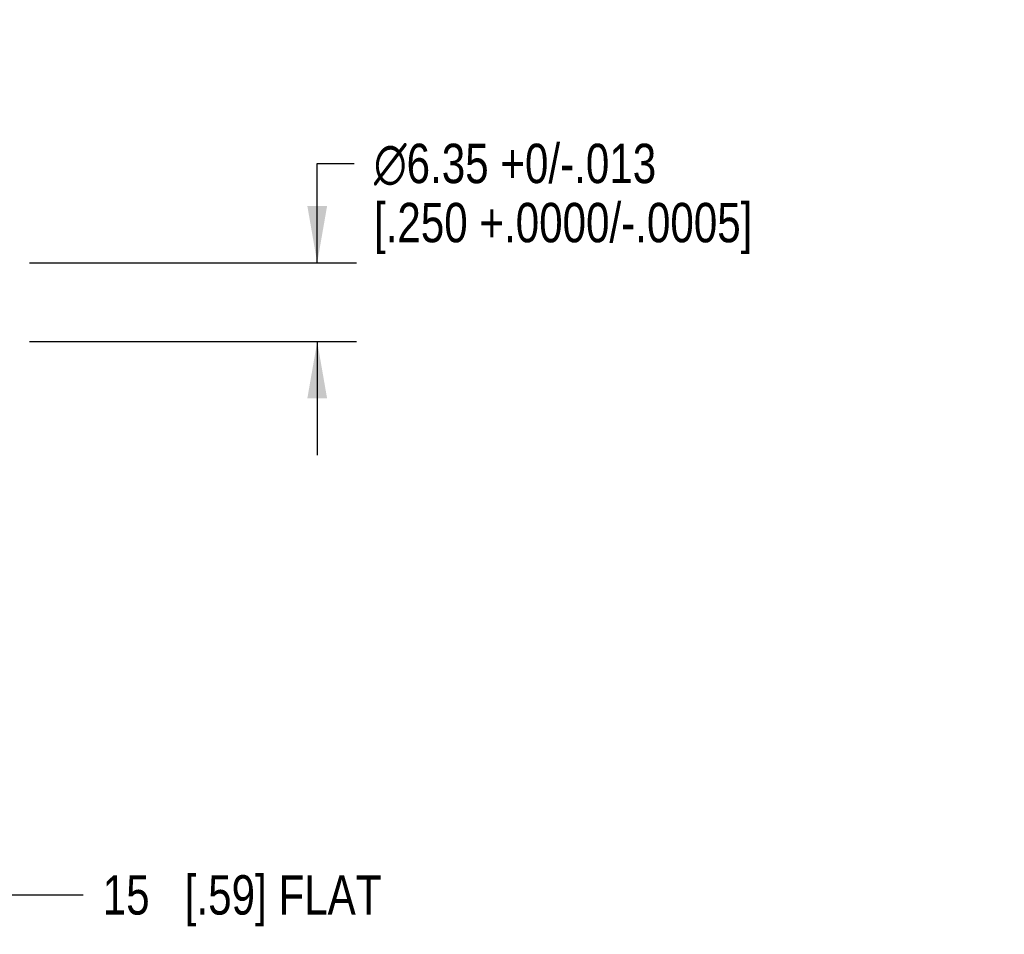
# Model space of a CAD drawing. Header units: inches. Extents: x 0 to 34, y 0 to 22.
# Tile 17 of 43: x 16.9 to 20, y 5.6 to 8.5. Entities that reach past the tile are written whole.
import ezdxf

# ---------------------------------------------------------------- set-up
doc = ezdxf.new("R2010")
doc.units = ezdxf.units.IN
doc.header["$LTSCALE"] = 1.87
doc.header["$MEASUREMENT"] = 0
doc.layers.get('0').update_dxf_attribs({"linetype": 'CONTINUOUS'})
doc.layers.add('DIMENSIONS', color=7, linetype='CONTINUOUS')
doc.styles.get("Standard").update_dxf_attribs({"font": 'txt', "width": 0.8})
doc.styles.add('TEXTSTYLE_1', font='gdt', dxfattribs={"width": 0.8})
doc.dimstyles.new('DIMSTYLE_10', dxfattribs={"dimtxt": 0.125, "dimasz": 0.18, "dimexe": 0.18, "dimexo": 0.0625, "dimgap": 0.09, "dimtad": 0, "dimtih": 1, "dimtoh": 1, "dimdec": 1, "dimdsep": 46, "dimtxsty": 'STANDARD', "dimblk": '_FILLED', "dimblk1": '_FILLED', "dimblk2": '_FILLED', "dimcen": 0.09, "dimadec": 0, "dimazin": 0, "dimtol": 1, "dimtp": 0.2, "dimtm": 0.2, "dimtfac": 1, "dimtdec": 1, "dimtofl": 0, "dimtmove": 0, "dimatfit": 3, "dimldrblk": '_FILLED', "dimfxl": 1, "dimtolj": 1, "dimarcsym": 0})
doc.dimstyles.new('DIMSTYLE_8', dxfattribs={"dimtxt": 0.125, "dimasz": 0.18, "dimexe": 0.18, "dimexo": 0.0625, "dimgap": 0.09, "dimtad": 0, "dimtih": 1, "dimtoh": 1, "dimdec": 1, "dimdsep": 46, "dimtxsty": 'STANDARD', "dimblk": '_FILLED', "dimblk1": '_FILLED', "dimblk2": '_FILLED', "dimcen": 0.09, "dimadec": 0, "dimazin": 0, "dimtp": 0.1, "dimtm": 0.1, "dimtfac": 1, "dimtdec": 1, "dimtofl": 0, "dimtmove": 0, "dimatfit": 3, "dimldrblk": '_FILLED', "dimfxl": 1, "dimtolj": 1, "dimarcsym": 0})
doc.dimstyles.new('DIMSTYLE_9', dxfattribs={"dimtxt": 0.125, "dimasz": 0.18, "dimexe": 0.18, "dimexo": 0.0625, "dimgap": 0.09, "dimtad": 0, "dimtih": 1, "dimtoh": 1, "dimdsep": 46, "dimtxsty": 'STANDARD', "dimblk": '_FILLED', "dimblk1": '_FILLED', "dimblk2": '_FILLED', "dimcen": 0.09, "dimadec": 0, "dimazin": 0, "dimtp": 0.1, "dimtm": 0.1, "dimtfac": 1, "dimtofl": 0, "dimtmove": 0, "dimatfit": 3, "dimldrblk": '_FILLED', "dimfxl": 1, "dimtolj": 1, "dimarcsym": 0})

# ---------------------------------------------------------------- blocks, each defined once
blk = doc.blocks.new('_FILLED')
at = {"color": 0, "linetype": 'BYBLOCK'}
blk.add_solid([(0, 0), (-1, 0.174), (-1, -0.174)], dxfattribs=at)
blk = doc.blocks.new('*D15')
at = {"layer": 'DIMENSIONS', "color": 2, "linetype": 'CONTINUOUS'}
for p, q in [((16.3016, 7.3932), (16.3016, 5.556)), ((16.8921, 7.3932), (16.8921, 5.556)), ((16.3016, 5.681), (16.5969, 5.681)), ((16.8921, 5.681), (16.5969, 5.681)), ((16.5969, 5.681), (17.1244, 5.681))]:
    blk.add_line(p, q, dxfattribs=at)
at = {"layer": 'DIMENSIONS', "color": 2, "linetype": 'CONTINUOUS', "xscale": 0.18, "yscale": 0.18, "zscale": 0.18, "rotation": 180}
blk.add_blockref('_FILLED', (16.3016, 5.681), dxfattribs=at)
at = {"layer": 'DIMENSIONS', "color": 2, "linetype": 'CONTINUOUS', "xscale": 0.18, "yscale": 0.18, "zscale": 0.18}
blk.add_blockref('_FILLED', (16.8921, 5.681), dxfattribs=at)
at = {"layer": 'DIMENSIONS', "color": 2, "linetype": 'CONTINUOUS', "insert": (17.1869, 5.7435), "char_height": 0.125, "width": 1.325, "attachment_point": 1, "line_spacing_factor": 0.9}
blk.add_mtext('15{\\Ftxt.shx;\\W1.000000;\\H0.125000; }[.59] FLAT', dxfattribs=at)
blk = doc.blocks.new('*D16')
at = {"layer": 'DIMENSIONS', "color": 2, "linetype": 'CONTINUOUS'}
for p, q in [((17.8674, 7.686), (17.8674, 8.001)), ((17.8674, 8.001), (17.9849, 8.001)), ((16.9546, 7.686), (17.9924, 7.686)), ((16.9546, 7.436), (17.9924, 7.436)), ((17.8674, 7.436), (17.8674, 7.076))]:
    blk.add_line(p, q, dxfattribs=at)
at = {"layer": 'DIMENSIONS', "color": 2, "linetype": 'CONTINUOUS', "xscale": 0.18, "yscale": 0.18, "zscale": 0.18}
for p, rotation in [((17.8674, 7.686), 270), ((17.8674, 7.436), 90)]:
    blk.add_blockref('_FILLED', p, dxfattribs=dict(at, rotation=rotation))
at = {"layer": 'DIMENSIONS', "color": 2, "linetype": 'CONTINUOUS', "insert": (18.0474, 8.0635), "char_height": 0.125, "width": 2, "attachment_point": 1, "line_spacing_factor": 0.9, "style": 'TEXTSTYLE_1'}
blk.add_mtext('{\\Fgdt;n}\\Ftxt;6.35 +0/-.013\\P[.250 +.0000/-.0005]', dxfattribs=at)
blk = doc.blocks.new('*D19')
at = {"layer": 'DIMENSIONS', "color": 2, "linetype": 'CONTINUOUS'}
for p, q in [((16.1047, 8.7101), (16.1047, 11.8318)), ((16.8921, 7.6152), (16.8921, 11.8318)), ((16.1047, 11.7068), (16.4984, 11.7068)), ((16.8921, 11.7068), (16.4984, 11.7068)), ((16.4984, 11.7068), (17.053, 11.7068))]:
    blk.add_line(p, q, dxfattribs=at)
at = {"layer": 'DIMENSIONS', "color": 2, "linetype": 'CONTINUOUS', "xscale": 0.18, "yscale": 0.18, "zscale": 0.18, "rotation": 180}
blk.add_blockref('_FILLED', (16.1047, 11.7068), dxfattribs=at)
at = {"layer": 'DIMENSIONS', "color": 2, "linetype": 'CONTINUOUS', "xscale": 0.18, "yscale": 0.18, "zscale": 0.18}
blk.add_blockref('_FILLED', (16.8921, 11.7068), dxfattribs=at)
at = {"layer": 'DIMENSIONS', "color": 2, "linetype": 'CONTINUOUS', "style": 'TEXTSTYLE_1'}
for p in [(17.3155, 11.6443), (18.2863, 11.6443)]:
    blk.add_text('`', height=0.125, dxfattribs=at).set_placement(p)
at = {"layer": 'DIMENSIONS', "color": 2, "linetype": 'CONTINUOUS', "width": 0.8}
for s, p in [('[', (17.8863, 11.6443)), (']', (18.7321, 11.6443)), ('20', (17.1155, 11.6443)), ('0.2', (17.4613, 11.6443)), ('.79', (17.9863, 11.6443)), ('.00', (18.4321, 11.6443))]:
    blk.add_text(s, height=0.125, dxfattribs=at).set_placement(p)

msp = doc.modelspace()

# ---------------------------------------------------------------- dimensions: what is measured, and where the dimension line sits
at = {"layer": 'DIMENSIONS', "color": 2, "linetype": 'CONTINUOUS'}
dim = msp.add_linear_dim(base=(16.1047, 11.7068), p1=(16.8921, 7.6152), p2=(16.1047, 8.7101), angle=180, dimstyle='DIMSTYLE_10', dxfattribs=at)
dim.commit()
dim.dimension.update_dxf_attribs({"geometry": '*D19', "text_midpoint": (17.9738, 11.7068), "dimtype": 160})
dim = msp.add_linear_dim(base=(17.8674, 7.686), p1=(16.9546, 7.436), p2=(16.9546, 7.686), angle=90, text='%%c6.35 +0/-.013\\P[.250 +.0000/-.0005]', dimstyle='DIMSTYLE_9', dxfattribs=at)
dim.commit()
dim.dimension.update_dxf_attribs({"geometry": '*D16', "text_midpoint": (19.0474, 7.8916), "dimtype": 160})
dim = msp.add_linear_dim(base=(16.8921, 5.681), p1=(16.3016, 7.3932), p2=(16.8921, 7.3932), text='<> FLAT', dimstyle='DIMSTYLE_8', dxfattribs=at)
dim.commit()
dim.dimension.update_dxf_attribs({"geometry": '*D15', "text_midpoint": (17.8494, 5.681), "dimtype": 160})

doc.saveas('drawing.dxf')
